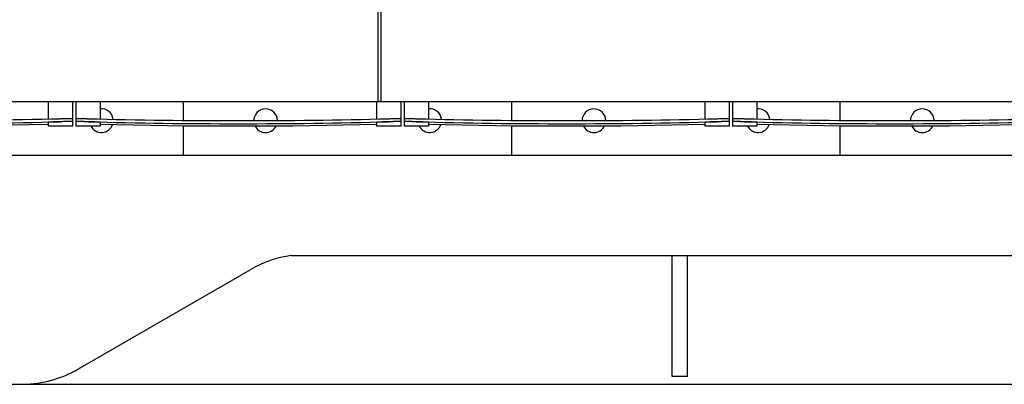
# Model space of a CAD drawing. Header units: millimetres. Extents: x 0 to 1189, y 0 to 841.
# Tile 6 of 135: x 209 to 260, y 52 to 71. Entities that reach past the tile are written whole.
import ezdxf

# ---------------------------------------------------------------- set-up
doc = ezdxf.new("R2010")
doc.units = ezdxf.units.MM
doc.header["$LTSCALE"] = 65.395
for name, color, linetype in [('25007_030000_IMO-2_SKL_PBL2722', 7, 'CONTINUOUS'), ('25007_030000_IMO-2_SKL_PBL2731', 7, 'CONTINUOUS'), ('25007_030000_IMO-2_SKL_PBL2736', 7, 'CONTINUOUS'), ('25007_210700_21_SIMPLE1_A_ABL2700', 7, 'CONTINUOUS'), ('25007_210700_21_SIMPLE1_A_ABL2702', 7, 'CONTINUOUS'), ('25007_210700_21_SIMPLE1_A_ABL2704', 7, 'CONTINUOUS'), ('25007_210700_21_SIMPLE1_T1_A_PBL2715', 7, 'CONTINUOUS'), ('25007_210700_21_SIMPLE1_T1_A_PBL2716', 7, 'CONTINUOUS'), ('25007_210700_21_SIMPLE1_T1_A_PBL2717', 7, 'CONTINUOUS'), ('25007_210700_21_SIMPLE1_T2_A_PBL2701', 7, 'CONTINUOUS'), ('25007_210700_21_SIMPLE1_T2_A_PBL2703', 7, 'CONTINUOUS'), ('25007_210700_21_SIMPLE1_T2_A_PBL2705', 7, 'CONTINUOUS'), ('25097_000000_IMO-2_SKL_PBL2619', 7, 'CONTINUOUS'), ('25097_000000_IMO-2_SKL_PBL2620', 7, 'CONTINUOUS'), ('25097_000000_IMO-2_SKL_PBL2622', 7, 'CONTINUOUS'), ('25097_000000_IMO-2_SKL_PBL2623', 7, 'CONTINUOUS'), ('25097_000000_IMO-2_SKL_PBL2625', 7, 'CONTINUOUS'), ('25097_000000_IMO-2_SKL_PBL2628', 7, 'CONTINUOUS'), ('25097_000000_IMO-2_SKL_PBL2630', 7, 'CONTINUOUS'), ('25097_000000_IMO-2_SKL_PBL2633', 7, 'CONTINUOUS'), ('25097_000000_TLKGS_MARKETING_ABL2595', 7, 'CONTINUOUS'), ('25097_000000_TRENNSTELLEN_TLKGS_PBL2621', 7, 'CONTINUOUS'), ('25097_030000_TLKGS_V_ABL2608', 7, 'CONTINUOUS'), ('25097_100000_TLKGS_V_ABL2609', 7, 'CONTINUOUS'), ('25097_111000_21_SIMPLE1_A_ABL2610', 7, 'CONTINUOUS'), ('25097_111000_21_SIMPLE1_T1_A_PBL2611', 7, 'CONTINUOUS'), ('25097_111200_24_SIMPLE1_T2_X_PBL2648', 7, 'CONTINUOUS'), ('25097_111200_24_SIMPLE1_T3_X_PBL2650', 7, 'CONTINUOUS'), ('25097_111200_24_SIMPLE1_T3_X_PBL2651', 7, 'CONTINUOUS'), ('25097_111200_24_SIMPLE1_T3_X_PBL2655', 7, 'CONTINUOUS'), ('25097_111200_24_SIMPLE1_X_ABL2624', 7, 'CONTINUOUS'), ('25097_171000_21_SIMPLE1_A_ABL2618', 7, 'CONTINUOUS'), ('25097_171000_21_SIMPLE1_T1_A_PBL2643', 7, 'CONTINUOUS'), ('25097_200000_TLKGS_V_ABL2644', 7, 'CONTINUOUS'), ('25097_700000_TLKGS_V_ABL2626', 7, 'CONTINUOUS'), ('25097_727000_27_SIMPLE1_B_ABL2629', 7, 'CONTINUOUS'), ('25097_727200_01_SIMPLE1_X_ABL2627', 7, 'CONTINUOUS'), ('25097_800000_TLKGS_V_ABL2631', 7, 'CONTINUOUS'), ('25097_832000_02_SIMPLE1_C_ABL2632', 7, 'CONTINUOUS'), ('9M25C_GENSET_STD_GRUNDRAHMEN_ABL2591', 7, 'CONTINUOUS'), ('9M25C_GENSET_STD_GRUNDRAHMEN_T1_PBL2592', 7, 'CONTINUOUS'), ('oben_13_VBL2590', 7, 'CONTINUOUS')]:
    doc.layers.add(name, color=color, linetype=linetype)

# ---------------------------------------------------------------- blocks, each defined once
blk = doc.blocks.new('9M25C_GENSET_STD_GRUNDRAHMEN_T1_PBL2592', base_point=(205.5, 90))
at = {"layer": '9M25C_GENSET_STD_GRUNDRAHMEN_T1_PBL2592', "color": 7, "linetype": 'Continuous'}
for p, q in [((222.854, 58.742), (348, 58.742)), ((242.8, 52.4), (242.8, 58.742)), ((243.6, 52.4), (243.6, 58.742)), ((211.694, 52.804), (220.688, 57.996)), ((243.6, 52.4), (242.8, 52.4)), ((43, 52), (368, 52)), ((208.8, 52), (208.8, 52.001))]:
    blk.add_line(p, q, dxfattribs=at)
for centre, start, end in [((223.688, 52.8), 97.9913, 120), ((208.694, 58), 271.0088, 300)]:
    blk.add_arc(centre, 6, start, end, dxfattribs=at)
blk = doc.blocks.new('25097_000000_IMO-2_SKL_PBL2623', base_point=(271.66, 89.15))
at = {"layer": '25097_000000_IMO-2_SKL_PBL2623', "color": 40, "linetype": 'Continuous'}
for p, q in [((227.4, 66.8), (227.56, 66.8)), ((188.14, 64), (348.72, 64))]:
    blk.add_line(p, q, dxfattribs=at)
blk = doc.blocks.new('9M25C_GENSET_STD_GRUNDRAHMEN_ABL2591', base_point=(205.5, 90))
at = {"layer": '25097_000000_IMO-2_SKL_PBL2623'}
blk.add_blockref('25097_000000_IMO-2_SKL_PBL2623', (271.66, 89.15), dxfattribs=at)
at = {"layer": '9M25C_GENSET_STD_GRUNDRAHMEN_T1_PBL2592'}
blk.add_blockref('9M25C_GENSET_STD_GRUNDRAHMEN_T1_PBL2592', (205.5, 90), dxfattribs=at)
blk = doc.blocks.new('25097_111000_21_SIMPLE1_T1_A_PBL2611', base_point=(271.3, 89.15))
at = {"layer": '25097_111000_21_SIMPLE1_T1_A_PBL2611', "color": 7, "linetype": 'Continuous'}
for p, q in [((227.56, 66.8), (227.4, 66.8)), ((188.14, 64), (348.72, 64))]:
    blk.add_line(p, q, dxfattribs=at)
for centre, start, end in [((212.9, 65.8), 7.1457, 95.5594), ((221.5, 65.8), 1.2276, 179.5177), ((230.1, 65.8), 7.1457, 95.5594), ((238.7, 65.8), 1.2276, 179.5177), ((247.3, 65.8), 7.1457, 95.5594), ((255.9, 65.8), 1.2276, 179.5177), ((212.9, 65.8), 206.8902, 341.536), ((221.5, 65.8), 205.4819, 334.518), ((230.1, 65.8), 206.8902, 341.536), ((238.7, 65.8), 205.4819, 334.518), ((247.3, 65.8), 206.8902, 341.536), ((255.9, 65.8), 205.4819, 334.518)]:
    blk.add_arc(centre, 0.62, start, end, dxfattribs=at)
blk = doc.blocks.new('25097_000000_IMO-2_SKL_PBL2620', base_point=(271.66, 89.15))
at = {"layer": '25097_000000_IMO-2_SKL_PBL2620', "color": 40, "linetype": 'Continuous'}
for p, q in [((227.4, 66.8), (227.56, 66.8)), ((188.14, 64), (348.72, 64))]:
    blk.add_line(p, q, dxfattribs=at)
blk = doc.blocks.new('25097_111000_21_SIMPLE1_A_ABL2610', base_point=(271.3, 89.15))
at = {"layer": '25097_000000_IMO-2_SKL_PBL2620'}
blk.add_blockref('25097_000000_IMO-2_SKL_PBL2620', (271.66, 89.15), dxfattribs=at)
at = {"layer": '25097_111000_21_SIMPLE1_T1_A_PBL2611'}
blk.add_blockref('25097_111000_21_SIMPLE1_T1_A_PBL2611', (271.3, 89.15), dxfattribs=at)
blk = doc.blocks.new('25097_000000_IMO-2_SKL_PBL2619', base_point=(271.66, 89.15))
at = {"layer": '25097_000000_IMO-2_SKL_PBL2619', "color": 40, "linetype": 'Continuous'}
for p, q in [((227.4, 66.8), (227.56, 66.8)), ((188.14, 64), (348.72, 64))]:
    blk.add_line(p, q, dxfattribs=at)
blk = doc.blocks.new('25097_171000_21_SIMPLE1_T1_A_PBL2643', base_point=(270.5, 76.01))
at = {"layer": '25097_171000_21_SIMPLE1_T1_A_PBL2643', "color": 7, "linetype": 'Continuous'}
for p, q in [((227.4, 66.8), (227.4, 81.18)), ((227.56, 66.8), (227.56, 81.18)), ((190.92, 66.8), (227.4, 66.8)), ((227.56, 66.8), (261.8, 66.8))]:
    blk.add_line(p, q, dxfattribs=at)
blk = doc.blocks.new('25097_171000_21_SIMPLE1_A_ABL2618', base_point=(271.66, 89.15))
at = {"layer": '25097_000000_IMO-2_SKL_PBL2619'}
blk.add_blockref('25097_000000_IMO-2_SKL_PBL2619', (271.66, 89.15), dxfattribs=at)
at = {"layer": '25097_171000_21_SIMPLE1_T1_A_PBL2643'}
blk.add_blockref('25097_171000_21_SIMPLE1_T1_A_PBL2643', (270.5, 76.01), dxfattribs=at)
blk = doc.blocks.new('25097_000000_IMO-2_SKL_PBL2625', base_point=(271.66, 89.15))
at = {"layer": '25097_000000_IMO-2_SKL_PBL2625', "color": 40, "linetype": 'Continuous'}
for p, q in [((227.4, 66.8), (227.56, 66.8)), ((188.14, 64), (348.72, 64))]:
    blk.add_line(p, q, dxfattribs=at)
blk = doc.blocks.new('25097_111200_24_SIMPLE1_T2_X_PBL2648', base_point=(202.02, 66.16))
at = {"layer": '25097_111200_24_SIMPLE1_T2_X_PBL2648', "color": 7, "linetype": 'Continuous'}
for p, q in [((194.36, 66.8), (194.36, 65.881)), ((195.64, 66.8), (195.64, 65.86)), ((210.12, 66.8), (210.12, 65.894)), ((211.4, 65.52), (211.4, 66.8)), ((192.64, 65.905), (192.64, 65.64)), ((192.64, 65.64), (194.36, 65.611)), ((193.28, 65.904), (195, 65.867)), ((195, 65.707), (193.28, 65.744)), ((194.36, 65.705), (194.36, 65.52)), ((195.64, 65.52), (194.36, 65.52)), ((195.64, 65.68), (195.64, 65.52)), ((210.12, 65.714), (210.12, 65.52)), ((211.4, 65.52), (210.12, 65.52)), ((210.76, 65.904), (210.8, 65.905)), ((210.8, 65.745), (210.76, 65.744)), ((211.4, 65.745), (211.4, 65.745))]:
    blk.add_line(p, q, dxfattribs=at)
blk.add_lwpolyline([(195.64, 65.589), (198.891, 65.533), (205.149, 65.533), (210.12, 65.618)], dxfattribs=at)
for radius, start, end in [(366.703, 268.9031, 271.36573), (366.863, 268.90358, 271.36514)]:
    blk.add_arc((202.02, 432.503), radius, start, end, dxfattribs=at)
for points, knots in [([(192.64, 65.905), (192.64, 65.906), (192.646, 65.906), (192.654, 65.908), (192.67, 65.909), (192.701, 65.91), (192.755, 65.911), (192.833, 65.911), (192.929, 65.91), (193.08, 65.908), (193.198, 65.906), (193.28, 65.904)], [0, 0, 0, 0, 0.005256, 0.019762, 0.04364, 0.0767, 0.169059, 0.293341, 0.444782, 0.617562, 1, 1, 1, 1]), ([(193.28, 65.744), (193.198, 65.746), (193.08, 65.748), (192.929, 65.75), (192.833, 65.751), (192.755, 65.75), (192.701, 65.75), (192.67, 65.748), (192.654, 65.748), (192.646, 65.746), (192.64, 65.746), (192.64, 65.745)], [0, 0, 0, 0, 0.382438, 0.555218, 0.706659, 0.830941, 0.9233, 0.95636, 0.980238, 0.994744, 1, 1, 1, 1]), ([(195, 65.707), (194.918, 65.709), (194.8, 65.71), (194.649, 65.712), (194.553, 65.712), (194.475, 65.711), (194.421, 65.71), (194.39, 65.709), (194.374, 65.708), (194.366, 65.706), (194.36, 65.706), (194.36, 65.705)], [0, 0, 0, 0, 0.382428, 0.5552, 0.706633, 0.830911, 0.923273, 0.956337, 0.980221, 0.994735, 1, 1, 1, 1]), ([(195.64, 65.68), (195.64, 65.681), (195.634, 65.682), (195.626, 65.684), (195.61, 65.685), (195.579, 65.688), (195.525, 65.691), (195.447, 65.695), (195.351, 65.698), (195.2, 65.703), (195.082, 65.706), (195, 65.707)], [0, 0, 0, 0, 0.00534, 0.01993, 0.043882, 0.077002, 0.169433, 0.29372, 0.445107, 0.617793, 1, 1, 1, 1]), ([(210.76, 65.744), (210.678, 65.742), (210.56, 65.739), (210.409, 65.733), (210.313, 65.729), (210.235, 65.725), (210.181, 65.722), (210.15, 65.719), (210.134, 65.718), (210.126, 65.716), (210.12, 65.715), (210.12, 65.714)], [0, 0, 0, 0, 0.382164, 0.554837, 0.70622, 0.830512, 0.922958, 0.956088, 0.98005, 0.994651, 1, 1, 1, 1]), ([(211.4, 65.745), (211.4, 65.746), (211.394, 65.746), (211.386, 65.748), (211.37, 65.748), (211.338, 65.75), (211.285, 65.75), (211.206, 65.751), (211.11, 65.75), (210.96, 65.748), (210.841, 65.746), (210.76, 65.744)], [0, 0, 0, 0, 0.005495, 0.020225, 0.04429, 0.077498, 0.170033, 0.294336, 0.445662, 0.618214, 1, 1, 1, 1]), ([(210.8, 65.905), (210.877, 65.907), (210.988, 65.909), (211.129, 65.911), (211.219, 65.911), (211.292, 65.911), (211.343, 65.911), (211.372, 65.909), (211.387, 65.909), (211.394, 65.907), (211.4, 65.907), (211.4, 65.906)], [0, 0, 0, 0, 0.382436, 0.555214, 0.706654, 0.830936, 0.923295, 0.956355, 0.980233, 0.99474, 1, 1, 1, 1]), ([(211.4, 65.746), (211.4, 65.747), (211.394, 65.747), (211.387, 65.749), (211.372, 65.749), (211.343, 65.75), (211.292, 65.751), (211.219, 65.751), (211.129, 65.751), (210.988, 65.749), (210.877, 65.747), (210.8, 65.745)], [0, 0, 0, 0, 0.005259, 0.019767, 0.043645, 0.076705, 0.169064, 0.293345, 0.444785, 0.617564, 1, 1, 1, 1])]:
    blk.add_open_spline(points, degree=3, knots=knots, dxfattribs=at)
blk = doc.blocks.new('25097_111200_24_SIMPLE1_T3_X_PBL2650', base_point=(254.48, 66.16))
at = {"layer": '25097_111200_24_SIMPLE1_T3_X_PBL2650', "color": 7, "linetype": 'Continuous'}
for p, q in [((245.96, 66.8), (245.96, 65.52)), ((247.24, 66.8), (247.24, 65.89)), ((261.72, 66.8), (261.72, 65.89)), ((263, 65.52), (263, 66.8)), ((245.96, 65.745), (245.96, 65.745)), ((247.24, 65.52), (245.96, 65.52)), ((246.56, 65.904), (246.6, 65.903)), ((246.6, 65.743), (246.56, 65.744)), ((247.24, 65.711), (247.24, 65.52)), ((261.72, 65.711), (261.72, 65.52)), ((263, 65.52), (261.72, 65.52)), ((262.36, 65.903), (262.4, 65.904)), ((262.4, 65.744), (262.36, 65.743)), ((263, 65.745), (263, 65.745))]:
    blk.add_line(p, q, dxfattribs=at)
blk.add_lwpolyline([(247.24, 65.616), (251.637, 65.533), (257.322, 65.533), (261.72, 65.616)], dxfattribs=at)
for radius, start, end in [(302.571, 268.50765, 271.49235), (302.731, 268.50844, 271.49156)]:
    blk.add_arc((254.48, 368.371), radius, start, end, dxfattribs=at)
for points, knots in [([(245.96, 65.906), (245.96, 65.907), (245.966, 65.907), (245.973, 65.909), (245.988, 65.909), (246.017, 65.91), (246.068, 65.911), (246.141, 65.911), (246.231, 65.91), (246.372, 65.908), (246.483, 65.906), (246.56, 65.904)], [0, 0, 0, 0, 0.005255, 0.019758, 0.043633, 0.076691, 0.169049, 0.293333, 0.444777, 0.617559, 1, 1, 1, 1]), ([(246.56, 65.744), (246.483, 65.746), (246.372, 65.748), (246.231, 65.75), (246.141, 65.751), (246.068, 65.751), (246.017, 65.75), (245.988, 65.749), (245.973, 65.748), (245.966, 65.747), (245.96, 65.747), (245.96, 65.746)], [0, 0, 0, 0, 0.38244, 0.555223, 0.706667, 0.830951, 0.923309, 0.956368, 0.980242, 0.994746, 1, 1, 1, 1]), ([(246.6, 65.743), (246.519, 65.745), (246.4, 65.747), (246.25, 65.749), (246.154, 65.75), (246.075, 65.75), (246.022, 65.75), (245.99, 65.748), (245.974, 65.748), (245.966, 65.746), (245.96, 65.746), (245.96, 65.745)], [0, 0, 0, 0, 0.381798, 0.554357, 0.705687, 0.829993, 0.922526, 0.95573, 0.979789, 0.994513, 1, 1, 1, 1]), ([(247.24, 65.711), (247.24, 65.713), (247.234, 65.713), (247.226, 65.715), (247.21, 65.717), (247.179, 65.719), (247.125, 65.723), (247.047, 65.727), (246.951, 65.731), (246.8, 65.737), (246.682, 65.74), (246.6, 65.743)], [0, 0, 0, 0, 0.005353, 0.019958, 0.043924, 0.077058, 0.16951, 0.293806, 0.445188, 0.617855, 1, 1, 1, 1]), ([(262.36, 65.743), (262.278, 65.74), (262.16, 65.737), (262.009, 65.731), (261.913, 65.727), (261.835, 65.723), (261.781, 65.719), (261.75, 65.717), (261.734, 65.715), (261.726, 65.713), (261.72, 65.713), (261.72, 65.711)], [0, 0, 0, 0, 0.382145, 0.554812, 0.706194, 0.83049, 0.922942, 0.956076, 0.980042, 0.994647, 1, 1, 1, 1]), ([(263, 65.745), (263, 65.746), (262.994, 65.746), (262.986, 65.748), (262.97, 65.748), (262.938, 65.75), (262.885, 65.75), (262.806, 65.75), (262.71, 65.749), (262.56, 65.747), (262.441, 65.745), (262.36, 65.743)], [0, 0, 0, 0, 0.005487, 0.020211, 0.04427, 0.077474, 0.170007, 0.294313, 0.445643, 0.618202, 1, 1, 1, 1]), ([(262.4, 65.904), (262.477, 65.906), (262.588, 65.908), (262.729, 65.91), (262.819, 65.911), (262.892, 65.911), (262.943, 65.91), (262.972, 65.909), (262.987, 65.909), (262.994, 65.907), (263, 65.907), (263, 65.906)], [0, 0, 0, 0, 0.38244, 0.555223, 0.706667, 0.830951, 0.923309, 0.956367, 0.980242, 0.994745, 1, 1, 1, 1]), ([(263, 65.746), (263, 65.747), (262.994, 65.747), (262.987, 65.748), (262.972, 65.749), (262.943, 65.75), (262.892, 65.751), (262.819, 65.751), (262.729, 65.75), (262.588, 65.748), (262.477, 65.746), (262.4, 65.744)], [0, 0, 0, 0, 0.005254, 0.019758, 0.043632, 0.07669, 0.169049, 0.293333, 0.444776, 0.617559, 1, 1, 1, 1])]:
    blk.add_open_spline(points, degree=3, knots=knots, dxfattribs=at)
blk = doc.blocks.new('25097_111200_24_SIMPLE1_T3_X_PBL2651', base_point=(237.28, 66.16))
at = {"layer": '25097_111200_24_SIMPLE1_T3_X_PBL2651', "color": 7, "linetype": 'Continuous'}
for p, q in [((228.76, 66.8), (228.76, 65.52)), ((230.04, 66.8), (230.04, 65.89)), ((244.52, 66.8), (244.52, 65.89)), ((245.8, 65.52), (245.8, 66.8)), ((228.76, 65.745), (228.76, 65.745)), ((230.04, 65.52), (228.76, 65.52)), ((229.36, 65.904), (229.4, 65.903)), ((229.4, 65.743), (229.36, 65.744)), ((230.04, 65.711), (230.04, 65.52)), ((244.52, 65.711), (244.52, 65.52)), ((245.8, 65.52), (244.52, 65.52)), ((245.16, 65.903), (245.2, 65.904)), ((245.2, 65.744), (245.16, 65.743)), ((245.8, 65.745), (245.8, 65.745))]:
    blk.add_line(p, q, dxfattribs=at)
blk.add_lwpolyline([(230.04, 65.616), (234.437, 65.533), (240.122, 65.533), (244.52, 65.616)], dxfattribs=at)
for radius, start, end in [(302.571, 268.50765, 271.49235), (302.731, 268.50844, 271.49156)]:
    blk.add_arc((237.28, 368.371), radius, start, end, dxfattribs=at)
for points, knots in [([(228.76, 65.906), (228.76, 65.907), (228.766, 65.907), (228.773, 65.909), (228.788, 65.909), (228.817, 65.91), (228.868, 65.911), (228.941, 65.911), (229.031, 65.91), (229.172, 65.908), (229.283, 65.906), (229.36, 65.904)], [0, 0, 0, 0, 0.005255, 0.019758, 0.043633, 0.076691, 0.169049, 0.293333, 0.444777, 0.617559, 1, 1, 1, 1]), ([(229.36, 65.744), (229.283, 65.746), (229.172, 65.748), (229.031, 65.75), (228.941, 65.751), (228.868, 65.751), (228.817, 65.75), (228.788, 65.749), (228.773, 65.748), (228.766, 65.747), (228.76, 65.747), (228.76, 65.746)], [0, 0, 0, 0, 0.38244, 0.555223, 0.706667, 0.830951, 0.923309, 0.956368, 0.980242, 0.994746, 1, 1, 1, 1]), ([(229.4, 65.743), (229.319, 65.745), (229.2, 65.747), (229.05, 65.749), (228.954, 65.75), (228.875, 65.75), (228.822, 65.75), (228.79, 65.748), (228.774, 65.748), (228.766, 65.746), (228.76, 65.746), (228.76, 65.745)], [0, 0, 0, 0, 0.381798, 0.554357, 0.705687, 0.829993, 0.922526, 0.95573, 0.979789, 0.994513, 1, 1, 1, 1]), ([(230.04, 65.711), (230.04, 65.713), (230.034, 65.713), (230.026, 65.715), (230.01, 65.717), (229.979, 65.719), (229.925, 65.723), (229.847, 65.727), (229.751, 65.731), (229.6, 65.737), (229.482, 65.74), (229.4, 65.743)], [0, 0, 0, 0, 0.005353, 0.019958, 0.043924, 0.077058, 0.16951, 0.293806, 0.445188, 0.617855, 1, 1, 1, 1]), ([(245.16, 65.743), (245.078, 65.74), (244.96, 65.737), (244.809, 65.731), (244.713, 65.727), (244.635, 65.723), (244.581, 65.719), (244.55, 65.717), (244.534, 65.715), (244.526, 65.713), (244.52, 65.713), (244.52, 65.711)], [0, 0, 0, 0, 0.382145, 0.554812, 0.706194, 0.83049, 0.922942, 0.956076, 0.980042, 0.994647, 1, 1, 1, 1]), ([(245.8, 65.745), (245.8, 65.746), (245.794, 65.746), (245.786, 65.748), (245.77, 65.748), (245.738, 65.75), (245.685, 65.75), (245.606, 65.75), (245.51, 65.749), (245.36, 65.747), (245.241, 65.745), (245.16, 65.743)], [0, 0, 0, 0, 0.005487, 0.020211, 0.04427, 0.077474, 0.170007, 0.294313, 0.445643, 0.618202, 1, 1, 1, 1]), ([(245.2, 65.904), (245.277, 65.906), (245.388, 65.908), (245.529, 65.91), (245.619, 65.911), (245.692, 65.911), (245.743, 65.91), (245.772, 65.909), (245.787, 65.909), (245.794, 65.907), (245.8, 65.907), (245.8, 65.906)], [0, 0, 0, 0, 0.38244, 0.555223, 0.706667, 0.830951, 0.923309, 0.956367, 0.980242, 0.994745, 1, 1, 1, 1]), ([(245.8, 65.746), (245.8, 65.747), (245.794, 65.747), (245.787, 65.748), (245.772, 65.749), (245.743, 65.75), (245.692, 65.751), (245.619, 65.751), (245.529, 65.75), (245.388, 65.748), (245.277, 65.746), (245.2, 65.744)], [0, 0, 0, 0, 0.005254, 0.019758, 0.043632, 0.07669, 0.169049, 0.293333, 0.444776, 0.617559, 1, 1, 1, 1])]:
    blk.add_open_spline(points, degree=3, knots=knots, dxfattribs=at)
blk = doc.blocks.new('25097_111200_24_SIMPLE1_T3_X_PBL2655', base_point=(220.08, 66.16))
at = {"layer": '25097_111200_24_SIMPLE1_T3_X_PBL2655', "color": 7, "linetype": 'Continuous'}
for p, q in [((211.56, 66.8), (211.56, 65.52)), ((212.84, 66.8), (212.84, 65.89)), ((227.32, 66.8), (227.32, 65.89)), ((228.6, 65.52), (228.6, 66.8)), ((211.56, 65.745), (211.56, 65.745)), ((212.84, 65.52), (211.56, 65.52)), ((212.16, 65.904), (212.2, 65.903)), ((212.2, 65.743), (212.16, 65.744)), ((212.84, 65.711), (212.84, 65.52)), ((227.32, 65.711), (227.32, 65.52)), ((228.6, 65.52), (227.32, 65.52)), ((227.96, 65.903), (228, 65.904)), ((228, 65.744), (227.96, 65.743)), ((228.6, 65.745), (228.6, 65.745))]:
    blk.add_line(p, q, dxfattribs=at)
blk.add_lwpolyline([(212.84, 65.616), (217.237, 65.533), (222.922, 65.533), (227.32, 65.616)], dxfattribs=at)
for radius, start, end in [(302.571, 268.50765, 271.49235), (302.731, 268.50844, 271.49156)]:
    blk.add_arc((220.08, 368.371), radius, start, end, dxfattribs=at)
for points, knots in [([(211.56, 65.906), (211.56, 65.907), (211.566, 65.907), (211.573, 65.909), (211.588, 65.909), (211.617, 65.91), (211.668, 65.911), (211.741, 65.911), (211.831, 65.91), (211.972, 65.908), (212.083, 65.906), (212.16, 65.904)], [0, 0, 0, 0, 0.005255, 0.019758, 0.043633, 0.076691, 0.169049, 0.293333, 0.444777, 0.617559, 1, 1, 1, 1]), ([(212.16, 65.744), (212.083, 65.746), (211.972, 65.748), (211.831, 65.75), (211.741, 65.751), (211.668, 65.751), (211.617, 65.75), (211.588, 65.749), (211.573, 65.748), (211.566, 65.747), (211.56, 65.747), (211.56, 65.746)], [0, 0, 0, 0, 0.38244, 0.555223, 0.706667, 0.830951, 0.923309, 0.956368, 0.980242, 0.994746, 1, 1, 1, 1]), ([(212.2, 65.743), (212.119, 65.745), (212, 65.747), (211.85, 65.749), (211.754, 65.75), (211.675, 65.75), (211.622, 65.75), (211.59, 65.748), (211.574, 65.748), (211.566, 65.746), (211.56, 65.746), (211.56, 65.745)], [0, 0, 0, 0, 0.381798, 0.554357, 0.705687, 0.829993, 0.922526, 0.95573, 0.979789, 0.994513, 1, 1, 1, 1]), ([(212.84, 65.711), (212.84, 65.713), (212.834, 65.713), (212.826, 65.715), (212.81, 65.717), (212.779, 65.719), (212.725, 65.723), (212.647, 65.727), (212.551, 65.731), (212.4, 65.737), (212.282, 65.74), (212.2, 65.743)], [0, 0, 0, 0, 0.005353, 0.019958, 0.043924, 0.077058, 0.16951, 0.293806, 0.445188, 0.617855, 1, 1, 1, 1]), ([(227.96, 65.743), (227.878, 65.74), (227.76, 65.737), (227.609, 65.731), (227.513, 65.727), (227.435, 65.723), (227.381, 65.719), (227.35, 65.717), (227.334, 65.715), (227.326, 65.713), (227.32, 65.713), (227.32, 65.711)], [0, 0, 0, 0, 0.382145, 0.554812, 0.706194, 0.83049, 0.922942, 0.956076, 0.980042, 0.994647, 1, 1, 1, 1]), ([(228.6, 65.745), (228.6, 65.746), (228.594, 65.746), (228.586, 65.748), (228.57, 65.748), (228.538, 65.75), (228.485, 65.75), (228.406, 65.75), (228.31, 65.749), (228.16, 65.747), (228.041, 65.745), (227.96, 65.743)], [0, 0, 0, 0, 0.005487, 0.020211, 0.04427, 0.077474, 0.170007, 0.294313, 0.445643, 0.618202, 1, 1, 1, 1]), ([(228, 65.904), (228.077, 65.906), (228.188, 65.908), (228.329, 65.91), (228.419, 65.911), (228.492, 65.911), (228.543, 65.91), (228.572, 65.909), (228.587, 65.909), (228.594, 65.907), (228.6, 65.907), (228.6, 65.906)], [0, 0, 0, 0, 0.38244, 0.555223, 0.706667, 0.830951, 0.923309, 0.956367, 0.980242, 0.994745, 1, 1, 1, 1]), ([(228.6, 65.746), (228.6, 65.747), (228.594, 65.747), (228.587, 65.748), (228.572, 65.749), (228.543, 65.75), (228.492, 65.751), (228.419, 65.751), (228.329, 65.75), (228.188, 65.748), (228.077, 65.746), (228, 65.744)], [0, 0, 0, 0, 0.005254, 0.019758, 0.043632, 0.07669, 0.169049, 0.293333, 0.444776, 0.617559, 1, 1, 1, 1])]:
    blk.add_open_spline(points, degree=3, knots=knots, dxfattribs=at)
blk = doc.blocks.new('25097_111200_24_SIMPLE1_X_ABL2624', base_point=(271.86, 88.05))
at = {"layer": '25097_000000_IMO-2_SKL_PBL2625'}
blk.add_blockref('25097_000000_IMO-2_SKL_PBL2625', (271.66, 89.15), dxfattribs=at)
at = {"layer": '25097_111200_24_SIMPLE1_T2_X_PBL2648'}
blk.add_blockref('25097_111200_24_SIMPLE1_T2_X_PBL2648', (202.02, 66.16), dxfattribs=at)
at = {"layer": '25097_111200_24_SIMPLE1_T3_X_PBL2650'}
blk.add_blockref('25097_111200_24_SIMPLE1_T3_X_PBL2650', (254.48, 66.16), dxfattribs=at)
at = {"layer": '25097_111200_24_SIMPLE1_T3_X_PBL2651'}
blk.add_blockref('25097_111200_24_SIMPLE1_T3_X_PBL2651', (237.28, 66.16), dxfattribs=at)
at = {"layer": '25097_111200_24_SIMPLE1_T3_X_PBL2655'}
blk.add_blockref('25097_111200_24_SIMPLE1_T3_X_PBL2655', (220.08, 66.16), dxfattribs=at)
blk = doc.blocks.new('25097_100000_TLKGS_V_ABL2609', base_point=(271.5, 88.05))
at = {"layer": '25097_111000_21_SIMPLE1_A_ABL2610'}
blk.add_blockref('25097_111000_21_SIMPLE1_A_ABL2610', (271.3, 89.15), dxfattribs=at)
at = {"layer": '25097_111200_24_SIMPLE1_X_ABL2624'}
blk.add_blockref('25097_111200_24_SIMPLE1_X_ABL2624', (271.86, 88.05), dxfattribs=at)
at = {"layer": '25097_171000_21_SIMPLE1_A_ABL2618'}
blk.add_blockref('25097_171000_21_SIMPLE1_A_ABL2618', (271.66, 89.15), dxfattribs=at)
blk = doc.blocks.new('25097_000000_IMO-2_SKL_PBL2628', base_point=(271.66, 89.15))
at = {"layer": '25097_000000_IMO-2_SKL_PBL2628', "color": 40, "linetype": 'Continuous'}
for p, q in [((227.4, 66.8), (227.56, 66.8)), ((188.14, 64), (348.72, 64))]:
    blk.add_line(p, q, dxfattribs=at)
blk = doc.blocks.new('25097_727200_01_SIMPLE1_X_ABL2627', base_point=(271.66, 89.15))
at = {"layer": '25097_000000_IMO-2_SKL_PBL2628'}
blk.add_blockref('25097_000000_IMO-2_SKL_PBL2628', (271.66, 89.15), dxfattribs=at)
blk = doc.blocks.new('25097_000000_IMO-2_SKL_PBL2630', base_point=(271.66, 89.15))
at = {"layer": '25097_000000_IMO-2_SKL_PBL2630', "color": 40, "linetype": 'Continuous'}
for p, q in [((227.4, 66.8), (227.56, 66.8)), ((188.14, 64), (348.72, 64))]:
    blk.add_line(p, q, dxfattribs=at)
blk = doc.blocks.new('25097_727000_27_SIMPLE1_B_ABL2629', base_point=(292.325, 102.52))
at = {"layer": '25097_000000_IMO-2_SKL_PBL2630'}
blk.add_blockref('25097_000000_IMO-2_SKL_PBL2630', (271.66, 89.15), dxfattribs=at)
blk = doc.blocks.new('25097_700000_TLKGS_V_ABL2626', base_point=(292.325, 102.52))
at = {"layer": '25097_727000_27_SIMPLE1_B_ABL2629'}
blk.add_blockref('25097_727000_27_SIMPLE1_B_ABL2629', (292.325, 102.52), dxfattribs=at)
at = {"layer": '25097_727200_01_SIMPLE1_X_ABL2627'}
blk.add_blockref('25097_727200_01_SIMPLE1_X_ABL2627', (271.66, 89.15), dxfattribs=at)
blk = doc.blocks.new('25097_000000_IMO-2_SKL_PBL2633', base_point=(271.66, 89.15))
at = {"layer": '25097_000000_IMO-2_SKL_PBL2633', "color": 40, "linetype": 'Continuous'}
for p, q in [((227.4, 66.8), (227.56, 66.8)), ((188.14, 64), (348.72, 64))]:
    blk.add_line(p, q, dxfattribs=at)
blk = doc.blocks.new('25097_832000_02_SIMPLE1_C_ABL2632', base_point=(271.66, 89.15))
at = {"layer": '25097_000000_IMO-2_SKL_PBL2633'}
blk.add_blockref('25097_000000_IMO-2_SKL_PBL2633', (271.66, 89.15), dxfattribs=at)
blk = doc.blocks.new('25097_800000_TLKGS_V_ABL2631', base_point=(271.66, 89.15))
at = {"layer": '25097_832000_02_SIMPLE1_C_ABL2632'}
blk.add_blockref('25097_832000_02_SIMPLE1_C_ABL2632', (271.66, 89.15), dxfattribs=at)
blk = doc.blocks.new('25007_210700_21_SIMPLE1_T2_A_PBL2701', base_point=(217.2, 86.86))
at = {"layer": '25007_210700_21_SIMPLE1_T2_A_PBL2701', "color": 7, "linetype": 'Continuous'}
for p, q in [((216.8, 95.236), (214.496, 94.891)), ((216.8, 95.36), (216.8, 94.904)), ((217.6, 94.904), (217.6, 95.36)), ((219.904, 94.891), (217.6, 95.236)), ((216.466, 94.865), (214.54, 94.575)), ((219.86, 94.575), (217.934, 94.865)), ((219.52, 93.6), (214.88, 93.6)), ((214.88, 93.4), (219.52, 93.4)), ((212.417, 93.153), (211.602, 90.743)), ((212.72, 93.05), (211.905, 90.641)), ((222.495, 90.641), (221.68, 93.05)), ((222.798, 90.743), (221.983, 93.153)), ((213.607, 92.451), (213.359, 90.045)), ((213.558, 90.025), (213.806, 92.431)), ((220.594, 92.431), (220.842, 90.025)), ((221.041, 90.045), (220.793, 92.451)), ((213.362, 89.932), (214.444, 82.955)), ((214.641, 82.986), (213.56, 89.963)), ((220.84, 89.963), (219.759, 82.986)), ((219.956, 82.955), (221.038, 89.932)), ((211.519, 89.574), (212.206, 85.899)), ((211.834, 89.633), (212.516, 85.982)), ((221.884, 85.982), (222.566, 89.633)), ((222.194, 85.899), (222.881, 89.574)), ((213.252, 84.115), (213.918, 79.816)), ((220.482, 79.816), (221.148, 84.115)), ((212.936, 84.066), (213.602, 79.767)), ((220.798, 79.767), (221.461, 84.043)), ((218.375, 81.8), (216.025, 81.8)), ((216.025, 81.6), (218.375, 81.6)), ((215.104, 78.8), (219.296, 78.8)), ((215.104, 78.48), (216.8, 78.48)), ((216.8, 78.8), (216.8, 78.36)), ((217.6, 78.36), (217.6, 78.8)), ((217.6, 78.48), (219.296, 78.48))]:
    blk.add_line(p, q, dxfattribs=at)
for centre, radius in [((217.2, 90.8), 1.6), ((217.2, 87), 0.9)]:
    blk.add_circle(centre, radius, dxfattribs=at)
for centre, radius, start, end in [((217.2, 95.36), 0.4, 0, 180), ((217.2, 90), 4.92, 81.4246, 98.5754), ((214.88, 92.32), 2.6, 98.5, 161.3188), ((214.88, 92.32), 2.28, 98.5754, 161.3188), ((219.52, 92.32), 2.28, 18.6812, 81.4246), ((219.52, 92.32), 2.6, 18.6812, 81.5), ((214.88, 92.32), 1.28, 90, 174.1275), ((214.88, 92.32), 1.08, 90, 174.1275), ((219.52, 92.32), 1.28, 5.8725, 90), ((219.52, 92.32), 1.08, 5.8725, 90), ((213.8, 90), 2.32, 161.3188, 190.586), ((213.8, 90), 2, 161.3188, 190.5862), ((220.6, 90), 2, 349.4138, 18.6812), ((220.6, 90), 2.32, 349.414, 18.6812), ((213.8, 90), 0.443, 174.1275, 188.8104), ((213.8, 90), 0.243, 174.1275, 188.8104), ((220.6, 90), 0.243, 351.1896, 5.8725), ((220.6, 90), 0.443, 351.1896, 5.8725), ((214.955, 86.413), 2.797, 190.586, 213.5834), ((215.072, 86.46), 2.6, 190.5862, 213.2895), ((219.328, 86.46), 2.6, 326.7105, 349.4138), ((219.323, 86.436), 2.92, 326.7342, 349.414), ((210.96, 83.76), 1.999, 8.8104, 33.5834), ((210.96, 83.76), 2.319, 8.8104, 33.2895), ((223.44, 83.76), 2.319, 146.7105, 171.1896), ((223.437, 83.737), 2, 146.7342, 171.1896), ((216.025, 83.2), 1.6, 188.8104, 270), ((216.025, 83.2), 1.4, 188.8104, 270), ((218.375, 83.2), 1.4, 270, 351.1896), ((218.375, 83.2), 1.6, 270, 351.1896), ((215.104, 80), 1.52, 188.8104, 270), ((215.104, 80), 1.2, 188.8104, 270), ((219.296, 80), 1.2, 270, 351.1896), ((219.296, 80), 1.52, 270, 351.1896), ((217.2, 78.36), 0.4, 180, 360)]:
    blk.add_arc(centre, radius, start, end, dxfattribs=at)
blk = doc.blocks.new('25007_210700_21_SIMPLE1_T1_A_PBL2717', base_point=(217.2, 88.42))
at = {"layer": '25007_210700_21_SIMPLE1_T1_A_PBL2717', "color": 7, "linetype": 'Continuous'}
for p, q in [((208.64, 96.241), (208.64, 94.84)), ((225.76, 95.84), (225.76, 96.241)), ((225.526, 95.84), (225.76, 95.84)), ((216.419, 95.181), (214.496, 94.891)), ((219.904, 94.891), (217.981, 95.181)), ((208.64, 94.84), (209.466, 94.84)), ((213.127, 94.24), (210.96, 94.24)), ((223.44, 94.24), (221.273, 94.24)), ((212.211, 85.883), (212.336, 85.211)), ((222.064, 85.211), (222.189, 85.883)), ((208.64, 85.16), (208.64, 81.18)), ((209.228, 85.16), (208.64, 85.16)), ((225.76, 84.16), (225.526, 84.16)), ((225.76, 81.18), (225.76, 84.16)), ((213.628, 79.6), (213.327, 79.6)), ((213.628, 79.6), (213.649, 79.462)), ((220.751, 79.462), (220.772, 79.6)), ((220.772, 79.6), (221.073, 79.6))]:
    blk.add_line(p, q, dxfattribs=at)
for centre, radius, start, end in [((210.96, 96.24), 2, 226.2383, 0.0367), ((223.44, 96.24), 2, 179.8161, 344.9739), ((225.526, 95.68), 0.16, 90, 164.9739), ((217.2, 90), 5.24, 98.176, 98.5754), ((217.2, 90), 5.24, 81.4246, 81.824), ((209.466, 94.68), 0.16, 46.2383, 90), ((217.2, 90), 7.797, 146.8737, 213.1263), ((217.2, 90), 7.64, 146.2628, 213.7372), ((217.2, 90), 7.64, 326.2628, 33.7372), ((217.2, 90), 7.797, 326.8737, 33.1263), ((210.96, 83.76), 2, 46.5103, 128.2132), ((223.44, 83.76), 2, 15.0261, 133.4897), ((209.228, 85.96), 0.8, 270, 308.2132), ((225.526, 84.32), 0.16, 195.0261, 270), ((215.32, 78.6), 1.88, 152.7133, 166.9426), ((219.08, 78.6), 1.88, 13.0574, 27.2867)]:
    blk.add_arc(centre, radius, start, end, dxfattribs=at)
blk = doc.blocks.new('25007_030000_IMO-2_SKL_PBL2722', base_point=(217.2, 65.4))
at = {"layer": '25007_030000_IMO-2_SKL_PBL2722', "color": 40, "linetype": 'Continuous'}
for p, q in [((217.2, 65.819), (217.2, 66.8)), ((217.2, 64), (217.2, 65.534))]:
    blk.add_line(p, q, dxfattribs=at)
blk = doc.blocks.new('25007_210700_21_SIMPLE1_A_ABL2700', base_point=(217.2, 81.12))
at = {"layer": '25007_030000_IMO-2_SKL_PBL2722'}
blk.add_blockref('25007_030000_IMO-2_SKL_PBL2722', (217.2, 65.4), dxfattribs=at)
at = {"layer": '25007_210700_21_SIMPLE1_T1_A_PBL2717'}
blk.add_blockref('25007_210700_21_SIMPLE1_T1_A_PBL2717', (217.2, 88.42), dxfattribs=at)
at = {"layer": '25007_210700_21_SIMPLE1_T2_A_PBL2701'}
blk.add_blockref('25007_210700_21_SIMPLE1_T2_A_PBL2701', (217.2, 86.86), dxfattribs=at)
blk = doc.blocks.new('25007_210700_21_SIMPLE1_T2_A_PBL2703', base_point=(234.4, 86.86))
at = {"layer": '25007_210700_21_SIMPLE1_T2_A_PBL2703', "color": 7, "linetype": 'Continuous'}
for p, q in [((234, 95.236), (231.696, 94.891)), ((234, 95.36), (234, 94.904)), ((234.8, 94.904), (234.8, 95.36)), ((237.104, 94.891), (234.8, 95.236)), ((233.666, 94.865), (231.74, 94.575)), ((237.06, 94.575), (235.134, 94.865)), ((236.72, 93.6), (232.08, 93.6)), ((232.08, 93.4), (236.72, 93.4)), ((229.617, 93.153), (228.802, 90.743)), ((229.92, 93.05), (229.105, 90.641)), ((239.695, 90.641), (238.88, 93.05)), ((239.998, 90.743), (239.183, 93.153)), ((230.807, 92.451), (230.559, 90.045)), ((230.758, 90.025), (231.006, 92.431)), ((237.794, 92.431), (238.042, 90.025)), ((238.241, 90.045), (237.993, 92.451)), ((230.562, 89.932), (231.644, 82.955)), ((231.841, 82.986), (230.76, 89.963)), ((238.04, 89.963), (236.959, 82.986)), ((237.156, 82.955), (238.238, 89.932)), ((228.719, 89.574), (229.406, 85.899)), ((229.034, 89.633), (229.716, 85.982)), ((239.084, 85.982), (239.766, 89.633)), ((239.394, 85.899), (240.081, 89.574)), ((230.452, 84.115), (231.118, 79.816)), ((237.682, 79.816), (238.348, 84.115)), ((230.136, 84.066), (230.802, 79.767)), ((237.998, 79.767), (238.661, 84.043)), ((235.575, 81.8), (233.225, 81.8)), ((233.225, 81.6), (235.575, 81.6)), ((232.304, 78.8), (236.496, 78.8)), ((232.304, 78.48), (234, 78.48)), ((234, 78.8), (234, 78.36)), ((234.8, 78.36), (234.8, 78.8)), ((234.8, 78.48), (236.496, 78.48))]:
    blk.add_line(p, q, dxfattribs=at)
for centre, radius in [((234.4, 90.8), 1.6), ((234.4, 87), 0.9)]:
    blk.add_circle(centre, radius, dxfattribs=at)
for centre, radius, start, end in [((234.4, 95.36), 0.4, 0, 180), ((234.4, 90), 4.92, 81.4246, 98.5754), ((232.08, 92.32), 2.6, 98.5, 161.3188), ((232.08, 92.32), 2.28, 98.5754, 161.3188), ((236.72, 92.32), 2.28, 18.6812, 81.4246), ((236.72, 92.32), 2.6, 18.6812, 81.5), ((232.08, 92.32), 1.28, 90, 174.1275), ((232.08, 92.32), 1.08, 90, 174.1275), ((236.72, 92.32), 1.28, 5.8725, 90), ((236.72, 92.32), 1.08, 5.8725, 90), ((231, 90), 2.32, 161.3188, 190.586), ((231, 90), 2, 161.3188, 190.5862), ((237.8, 90), 2, 349.4138, 18.6812), ((237.8, 90), 2.32, 349.414, 18.6812), ((231, 90), 0.443, 174.1275, 188.8104), ((231, 90), 0.243, 174.1275, 188.8104), ((237.8, 90), 0.243, 351.1896, 5.8725), ((237.8, 90), 0.443, 351.1896, 5.8725), ((232.155, 86.413), 2.797, 190.586, 213.5834), ((232.272, 86.46), 2.6, 190.5862, 213.2895), ((236.528, 86.46), 2.6, 326.7105, 349.4138), ((236.523, 86.436), 2.92, 326.7342, 349.414), ((228.16, 83.76), 1.999, 8.8104, 33.5834), ((228.16, 83.76), 2.319, 8.8104, 33.2895), ((240.64, 83.76), 2.319, 146.7105, 171.1896), ((240.637, 83.737), 2, 146.7342, 171.1896), ((233.225, 83.2), 1.6, 188.8104, 270), ((233.225, 83.2), 1.4, 188.8104, 270), ((235.575, 83.2), 1.4, 270, 351.1896), ((235.575, 83.2), 1.6, 270, 351.1896), ((232.304, 80), 1.52, 188.8104, 270), ((232.304, 80), 1.2, 188.8104, 270), ((236.496, 80), 1.2, 270, 351.1896), ((236.496, 80), 1.52, 270, 351.1896), ((234.4, 78.36), 0.4, 180, 360)]:
    blk.add_arc(centre, radius, start, end, dxfattribs=at)
blk = doc.blocks.new('25007_210700_21_SIMPLE1_T1_A_PBL2716', base_point=(234.4, 88.42))
at = {"layer": '25007_210700_21_SIMPLE1_T1_A_PBL2716', "color": 7, "linetype": 'Continuous'}
for p, q in [((225.84, 96.241), (225.84, 94.84)), ((242.96, 95.84), (242.96, 96.241)), ((242.726, 95.84), (242.96, 95.84)), ((233.619, 95.181), (231.696, 94.891)), ((237.104, 94.891), (235.181, 95.181)), ((225.84, 94.84), (226.666, 94.84)), ((230.327, 94.24), (228.16, 94.24)), ((240.64, 94.24), (238.473, 94.24)), ((229.411, 85.883), (229.536, 85.211)), ((239.264, 85.211), (239.389, 85.883)), ((226.428, 85.16), (225.84, 85.16)), ((225.84, 85.16), (225.84, 81.18)), ((242.96, 84.16), (242.726, 84.16)), ((242.96, 81.18), (242.96, 84.16)), ((227.56, 79.6), (227.4, 79.6)), ((230.828, 79.6), (230.527, 79.6)), ((230.828, 79.6), (230.849, 79.462)), ((237.951, 79.462), (237.972, 79.6)), ((237.972, 79.6), (238.273, 79.6))]:
    blk.add_line(p, q, dxfattribs=at)
for centre, radius, start, end in [((228.16, 96.24), 2, 226.2383, 0.0367), ((240.64, 96.24), 2, 179.8161, 344.9739), ((242.726, 95.68), 0.16, 90, 164.9739), ((234.4, 90), 5.24, 98.176, 98.5754), ((234.4, 90), 5.24, 81.4246, 81.824), ((226.666, 94.68), 0.16, 46.2383, 90), ((234.4, 90), 7.797, 146.8737, 213.1263), ((234.4, 90), 7.64, 146.2628, 213.7372), ((234.4, 90), 7.64, 326.2628, 33.7372), ((234.4, 90), 7.797, 326.8737, 33.1263), ((228.16, 83.76), 2, 46.5103, 128.2132), ((240.64, 83.76), 2, 15.0261, 133.4897), ((226.428, 85.96), 0.8, 270, 308.2132), ((242.726, 84.32), 0.16, 195.0261, 270), ((232.52, 78.6), 1.88, 152.7133, 166.9426), ((236.28, 78.6), 1.88, 13.0574, 27.2867)]:
    blk.add_arc(centre, radius, start, end, dxfattribs=at)
blk = doc.blocks.new('25007_030000_IMO-2_SKL_PBL2731', base_point=(234.4, 65.4))
at = {"layer": '25007_030000_IMO-2_SKL_PBL2731', "color": 40, "linetype": 'Continuous'}
for p, q in [((234.4, 65.819), (234.4, 66.8)), ((234.4, 64), (234.4, 65.534))]:
    blk.add_line(p, q, dxfattribs=at)
blk = doc.blocks.new('25007_210700_21_SIMPLE1_A_ABL2702', base_point=(234.4, 81.12))
at = {"layer": '25007_030000_IMO-2_SKL_PBL2731'}
blk.add_blockref('25007_030000_IMO-2_SKL_PBL2731', (234.4, 65.4), dxfattribs=at)
at = {"layer": '25007_210700_21_SIMPLE1_T1_A_PBL2716'}
blk.add_blockref('25007_210700_21_SIMPLE1_T1_A_PBL2716', (234.4, 88.42), dxfattribs=at)
at = {"layer": '25007_210700_21_SIMPLE1_T2_A_PBL2703'}
blk.add_blockref('25007_210700_21_SIMPLE1_T2_A_PBL2703', (234.4, 86.86), dxfattribs=at)
blk = doc.blocks.new('25007_210700_21_SIMPLE1_T2_A_PBL2705', base_point=(251.6, 86.86))
at = {"layer": '25007_210700_21_SIMPLE1_T2_A_PBL2705', "color": 7, "linetype": 'Continuous'}
for p, q in [((251.2, 95.236), (248.896, 94.891)), ((251.2, 95.36), (251.2, 94.904)), ((252, 94.904), (252, 95.36)), ((254.304, 94.891), (252, 95.236)), ((250.866, 94.865), (248.94, 94.575)), ((254.26, 94.575), (252.334, 94.865)), ((253.92, 93.6), (249.28, 93.6)), ((249.28, 93.4), (253.92, 93.4)), ((246.817, 93.153), (246.002, 90.743)), ((247.12, 93.05), (246.305, 90.641)), ((256.895, 90.641), (256.08, 93.05)), ((257.198, 90.743), (256.383, 93.153)), ((248.007, 92.451), (247.759, 90.045)), ((247.958, 90.025), (248.206, 92.431)), ((254.994, 92.431), (255.242, 90.025)), ((255.441, 90.045), (255.193, 92.451)), ((247.762, 89.932), (248.844, 82.955)), ((249.041, 82.986), (247.96, 89.963)), ((255.24, 89.963), (254.159, 82.986)), ((254.356, 82.955), (255.438, 89.932)), ((245.919, 89.574), (246.606, 85.899)), ((246.234, 89.633), (246.916, 85.982)), ((256.284, 85.982), (256.966, 89.633)), ((256.594, 85.899), (257.281, 89.574)), ((247.652, 84.115), (248.318, 79.816)), ((254.882, 79.816), (255.548, 84.115)), ((247.336, 84.066), (248.002, 79.767)), ((255.198, 79.767), (255.861, 84.043)), ((252.775, 81.8), (250.425, 81.8)), ((250.425, 81.6), (252.775, 81.6)), ((249.504, 78.8), (253.696, 78.8)), ((249.504, 78.48), (251.2, 78.48)), ((251.2, 78.8), (251.2, 78.36)), ((252, 78.36), (252, 78.8)), ((252, 78.48), (253.696, 78.48))]:
    blk.add_line(p, q, dxfattribs=at)
for centre, radius in [((251.6, 90.8), 1.6), ((251.6, 87), 0.9)]:
    blk.add_circle(centre, radius, dxfattribs=at)
for centre, radius, start, end in [((251.6, 95.36), 0.4, 0, 180), ((251.6, 90), 4.92, 81.4246, 98.5754), ((249.28, 92.32), 2.6, 98.5, 161.3188), ((249.28, 92.32), 2.28, 98.5754, 161.3188), ((253.92, 92.32), 2.28, 18.6812, 81.4246), ((253.92, 92.32), 2.6, 18.6812, 81.5), ((249.28, 92.32), 1.28, 90, 174.1275), ((249.28, 92.32), 1.08, 90, 174.1275), ((253.92, 92.32), 1.28, 5.8725, 90), ((253.92, 92.32), 1.08, 5.8725, 90), ((248.2, 90), 2.32, 161.3188, 190.586), ((248.2, 90), 2, 161.3188, 190.5862), ((255, 90), 2, 349.4138, 18.6812), ((255, 90), 2.32, 349.414, 18.6812), ((248.2, 90), 0.443, 174.1275, 188.8104), ((248.2, 90), 0.243, 174.1275, 188.8104), ((255, 90), 0.243, 351.1896, 5.8725), ((255, 90), 0.443, 351.1896, 5.8725), ((249.355, 86.413), 2.797, 190.586, 213.5834), ((249.472, 86.46), 2.6, 190.5862, 213.2895), ((253.728, 86.46), 2.6, 326.7105, 349.4138), ((253.723, 86.436), 2.92, 326.7342, 349.414), ((245.36, 83.76), 1.999, 8.8104, 33.5834), ((245.36, 83.76), 2.319, 8.8104, 33.2895), ((257.84, 83.76), 2.319, 146.7105, 171.1896), ((257.837, 83.737), 2, 146.7342, 171.1896), ((250.425, 83.2), 1.6, 188.8104, 270), ((250.425, 83.2), 1.4, 188.8104, 270), ((252.775, 83.2), 1.4, 270, 351.1896), ((252.775, 83.2), 1.6, 270, 351.1896), ((249.504, 80), 1.52, 188.8104, 270), ((249.504, 80), 1.2, 188.8104, 270), ((253.696, 80), 1.2, 270, 351.1896), ((253.696, 80), 1.52, 270, 351.1896), ((251.6, 78.36), 0.4, 180, 360)]:
    blk.add_arc(centre, radius, start, end, dxfattribs=at)
blk = doc.blocks.new('25007_210700_21_SIMPLE1_T1_A_PBL2715', base_point=(251.6, 88.42))
at = {"layer": '25007_210700_21_SIMPLE1_T1_A_PBL2715', "color": 7, "linetype": 'Continuous'}
for p, q in [((243.04, 96.241), (243.04, 94.84)), ((260.16, 95.84), (260.16, 96.241)), ((259.926, 95.84), (260.16, 95.84)), ((250.819, 95.181), (248.896, 94.891)), ((254.304, 94.891), (252.381, 95.181)), ((243.04, 94.84), (243.866, 94.84)), ((247.527, 94.24), (245.36, 94.24)), ((257.84, 94.24), (255.673, 94.24)), ((246.611, 85.883), (246.736, 85.211)), ((256.464, 85.211), (256.589, 85.883)), ((243.628, 85.16), (243.04, 85.16)), ((243.04, 85.16), (243.04, 81.18)), ((260.16, 84.16), (259.926, 84.16)), ((260.16, 81.18), (260.16, 84.16)), ((248.028, 79.6), (247.727, 79.6)), ((248.028, 79.6), (248.049, 79.462)), ((255.151, 79.462), (255.172, 79.6)), ((255.172, 79.6), (255.473, 79.6))]:
    blk.add_line(p, q, dxfattribs=at)
for centre, radius, start, end in [((245.36, 96.24), 2, 226.2383, 0.0367), ((257.84, 96.24), 2, 179.8161, 344.9739), ((259.926, 95.68), 0.16, 90, 164.9739), ((251.6, 90), 5.24, 98.176, 98.5754), ((251.6, 90), 5.24, 81.4246, 81.824), ((243.866, 94.68), 0.16, 46.2383, 90), ((251.6, 90), 7.797, 146.8737, 213.1263), ((251.6, 90), 7.64, 146.2628, 213.7372), ((251.6, 90), 7.64, 326.2628, 33.7372), ((251.6, 90), 7.797, 326.8737, 33.1263), ((245.36, 83.76), 2, 46.5103, 128.2132), ((257.84, 83.76), 2, 15.0261, 133.4897), ((243.628, 85.96), 0.8, 270, 308.2132), ((259.926, 84.32), 0.16, 195.0261, 270), ((249.72, 78.6), 1.88, 152.7133, 166.9426), ((253.48, 78.6), 1.88, 13.0574, 27.2867)]:
    blk.add_arc(centre, radius, start, end, dxfattribs=at)
blk = doc.blocks.new('25007_030000_IMO-2_SKL_PBL2736', base_point=(251.6, 65.4))
at = {"layer": '25007_030000_IMO-2_SKL_PBL2736', "color": 40, "linetype": 'Continuous'}
for p, q in [((251.6, 65.819), (251.6, 66.8)), ((251.6, 64), (251.6, 65.534))]:
    blk.add_line(p, q, dxfattribs=at)
blk = doc.blocks.new('25007_210700_21_SIMPLE1_A_ABL2704', base_point=(251.6, 81.12))
at = {"layer": '25007_030000_IMO-2_SKL_PBL2736'}
blk.add_blockref('25007_030000_IMO-2_SKL_PBL2736', (251.6, 65.4), dxfattribs=at)
at = {"layer": '25007_210700_21_SIMPLE1_T1_A_PBL2715'}
blk.add_blockref('25007_210700_21_SIMPLE1_T1_A_PBL2715', (251.6, 88.42), dxfattribs=at)
at = {"layer": '25007_210700_21_SIMPLE1_T2_A_PBL2705'}
blk.add_blockref('25007_210700_21_SIMPLE1_T2_A_PBL2705', (251.6, 86.86), dxfattribs=at)
blk = doc.blocks.new('25097_200000_TLKGS_V_ABL2644', base_point=(268.8, 81.12))
at = {"layer": '25007_210700_21_SIMPLE1_A_ABL2700'}
blk.add_blockref('25007_210700_21_SIMPLE1_A_ABL2700', (217.2, 81.12), dxfattribs=at)
at = {"layer": '25007_210700_21_SIMPLE1_A_ABL2702'}
blk.add_blockref('25007_210700_21_SIMPLE1_A_ABL2702', (234.4, 81.12), dxfattribs=at)
at = {"layer": '25007_210700_21_SIMPLE1_A_ABL2704'}
blk.add_blockref('25007_210700_21_SIMPLE1_A_ABL2704', (251.6, 81.12), dxfattribs=at)
blk = doc.blocks.new('25097_030000_TLKGS_V_ABL2608', base_point=(291.965, 101.42))
at = {"layer": '25097_100000_TLKGS_V_ABL2609'}
blk.add_blockref('25097_100000_TLKGS_V_ABL2609', (271.5, 88.05), dxfattribs=at)
at = {"layer": '25097_200000_TLKGS_V_ABL2644'}
blk.add_blockref('25097_200000_TLKGS_V_ABL2644', (268.8, 81.12), dxfattribs=at)
at = {"layer": '25097_700000_TLKGS_V_ABL2626'}
blk.add_blockref('25097_700000_TLKGS_V_ABL2626', (292.325, 102.52), dxfattribs=at)
at = {"layer": '25097_800000_TLKGS_V_ABL2631'}
blk.add_blockref('25097_800000_TLKGS_V_ABL2631', (271.66, 89.15), dxfattribs=at)
blk = doc.blocks.new('25097_000000_TLKGS_MARKETING_ABL2595', base_point=(301.199, 96.761))
at = {"layer": '25097_030000_TLKGS_V_ABL2608'}
blk.add_blockref('25097_030000_TLKGS_V_ABL2608', (291.965, 101.42), dxfattribs=at)
blk = doc.blocks.new('25097_000000_TRENNSTELLEN_TLKGS_PBL2621', base_point=(271.66, 89.15))
at = {"layer": '25097_000000_TRENNSTELLEN_TLKGS_PBL2621', "color": 40, "linetype": 'Continuous'}
for p, q in [((227.4, 66.8), (227.56, 66.8)), ((188.14, 64), (348.72, 64))]:
    blk.add_line(p, q, dxfattribs=at)
blk = doc.blocks.new('25097_000000_IMO-2_SKL_PBL2622', base_point=(271.66, 89.15))
at = {"layer": '25097_000000_IMO-2_SKL_PBL2622', "color": 40, "linetype": 'Continuous'}
for p, q in [((227.4, 66.8), (227.56, 66.8)), ((188.14, 64), (348.72, 64))]:
    blk.add_line(p, q, dxfattribs=at)
blk = doc.blocks.new('OBEN_13_VBL2590', base_point=(233.339, 94.7))
at = {"layer": '25097_000000_IMO-2_SKL_PBL2622'}
blk.add_blockref('25097_000000_IMO-2_SKL_PBL2622', (271.66, 89.15), dxfattribs=at)
at = {"layer": '25097_000000_TLKGS_MARKETING_ABL2595'}
blk.add_blockref('25097_000000_TLKGS_MARKETING_ABL2595', (301.199, 96.761), dxfattribs=at)
at = {"layer": '25097_000000_TRENNSTELLEN_TLKGS_PBL2621'}
blk.add_blockref('25097_000000_TRENNSTELLEN_TLKGS_PBL2621', (271.66, 89.15), dxfattribs=at)
at = {"layer": '9M25C_GENSET_STD_GRUNDRAHMEN_ABL2591'}
blk.add_blockref('9M25C_GENSET_STD_GRUNDRAHMEN_ABL2591', (205.5, 90), dxfattribs=at)

msp = doc.modelspace()

# ---------------------------------------------------------------- block references
at = {"layer": 'oben_13_VBL2590'}
msp.add_blockref('OBEN_13_VBL2590', (233.33893, 94.7), dxfattribs=at)

doc.saveas('drawing.dxf')
